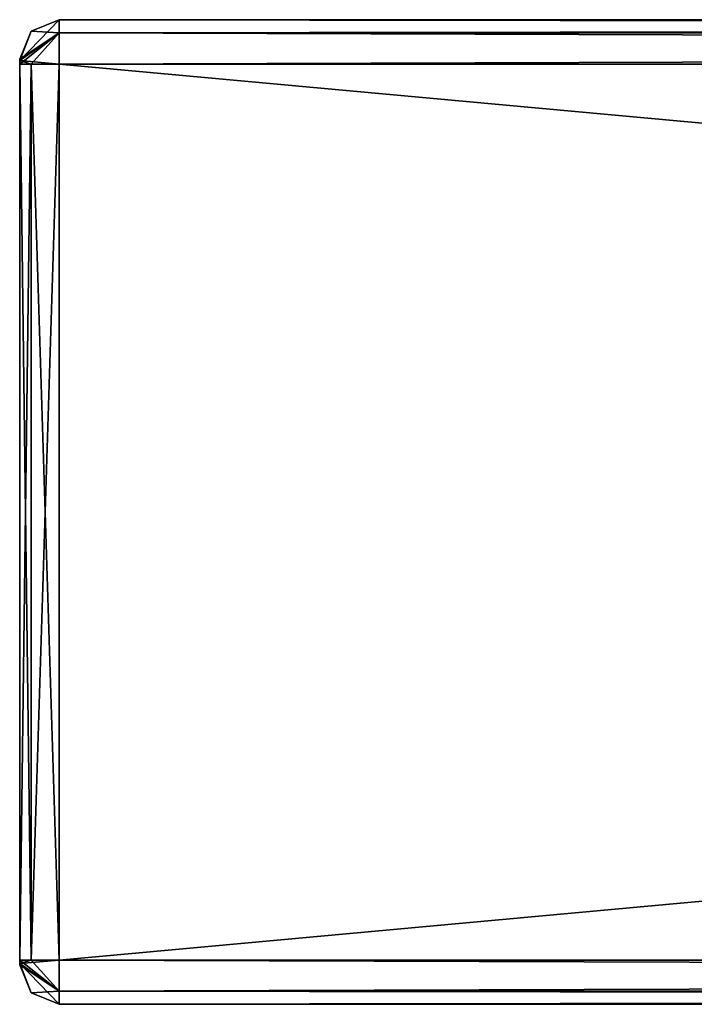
# Model space of a CAD drawing. Extents: x -54 to 446, y -6 to 1624.
# Tile 1 of 225: x -54 to -20, y 15 to 65. Entities that reach past the tile are written whole.
import ezdxf

# ---------------------------------------------------------------- set-up
doc = ezdxf.new("R2010")
doc.units = 0
doc.header["$LTSCALE"] = 46.933333
for name, color, linetype in [('161', 7, 'CONTINUOUS'), ('163', 7, 'CONTINUOUS'), ('164', 7, 'CONTINUOUS'), ('165', 7, 'CONTINUOUS'), ('166', 7, 'CONTINUOUS'), ('167', 7, 'CONTINUOUS'), ('168', 7, 'CONTINUOUS'), ('169', 7, 'CONTINUOUS'), ('170', 7, 'CONTINUOUS'), ('171', 7, 'CONTINUOUS'), ('172', 7, 'CONTINUOUS'), ('173', 7, 'CONTINUOUS'), ('174', 7, 'CONTINUOUS'), ('175', 7, 'CONTINUOUS'), ('176', 7, 'CONTINUOUS'), ('177', 7, 'CONTINUOUS'), ('178', 7, 'CONTINUOUS')]:
    doc.layers.add(name, color=color, linetype=linetype)

msp = doc.modelspace()

# ---------------------------------------------------------------- linework, layer by layer
at = {"layer": '161', "color": 7, "linetype": 'CONTINUOUS'}
for points in [[(-54, 62.927, 26.927), (-54, 63, 26.75), (-54, 62.927, 21.073), (-54, 62.927, 26.927)], [(-54, 63, 26.75), (-54, 63, 21.25), (-54, 62.927, 21.073), (-54, 63, 26.75)], [(-54, 62.75, 21), (-54, 62.75, 27), (-54, 62.927, 26.927), (-54, 62.75, 21)], [(-54, 62.75, 21), (-54, 62.927, 26.927), (-54, 62.927, 21.073), (-54, 62.75, 21)], [(-54, 62.75, 21), (-54, 17.25, 21), (-54, 62.75, 27), (-54, 62.75, 21)], [(-54, 17.25, 21), (-54, 17.25, 27), (-54, 62.75, 27), (-54, 17.25, 21)], [(-54, 17.25, 21), (-54, 17.073, 21.073), (-54, 17.25, 27), (-54, 17.25, 21)], [(-54, 17.073, 21.073), (-54, 17.073, 26.927), (-54, 17.25, 27), (-54, 17.073, 21.073)], [(-54, 17.073, 21.073), (-54, 17, 21.25), (-54, 17.073, 26.927), (-54, 17.073, 21.073)], [(-54, 17, 21.25), (-54, 17, 26.75), (-54, 17.073, 26.927), (-54, 17, 21.25)]]:
    msp.add_3dface(points, dxfattribs=at)
at = {"layer": '163', "color": 7, "linetype": 'CONTINUOUS'}
for points in [[(444, 62.75, 29), (-52, 62.75, 29), (444, 17.25, 29), (444, 62.75, 29)], [(-52, 62.75, 29), (-52, 17.25, 29), (444, 17.25, 29), (-52, 62.75, 29)]]:
    msp.add_3dface(points, dxfattribs=at)
at = {"layer": '164', "color": 7, "linetype": 'CONTINUOUS'}
for points in [[(444, 15, 26.75), (-52, 15, 26.75), (444, 15, 21.25), (444, 15, 26.75)], [(-52, 15, 26.75), (-52, 15, 21.25), (444, 15, 21.25), (-52, 15, 26.75)]]:
    msp.add_3dface(points, dxfattribs=at)
at = {"layer": '165', "color": 7, "linetype": 'CONTINUOUS'}
for points in [[(444, 17.25, 19), (-52, 17.25, 19), (444, 62.75, 19), (444, 17.25, 19)], [(-52, 17.25, 19), (-52, 62.75, 19), (444, 62.75, 19), (-52, 17.25, 19)]]:
    msp.add_3dface(points, dxfattribs=at)
at = {"layer": '166', "color": 7, "linetype": 'CONTINUOUS'}
for points in [[(-52, 65, 26.75), (444, 65, 26.75), (-52, 65, 21.25), (-52, 65, 26.75)], [(-52, 65, 21.25), (444, 65, 26.75), (444, 65, 21.25), (-52, 65, 21.25)]]:
    msp.add_3dface(points, dxfattribs=at)
at = {"layer": '167', "color": 7, "linetype": 'CONTINUOUS'}
for points in [[(-52, 65, 26.75), (-52, 64.341, 28.341), (444, 65, 26.75), (-52, 65, 26.75)], [(444, 65, 26.75), (-52, 64.341, 28.341), (444, 64.341, 28.341), (444, 65, 26.75)], [(-52, 64.341, 28.341), (-52, 62.75, 29), (444, 64.341, 28.341), (-52, 64.341, 28.341)], [(444, 64.341, 28.341), (-52, 62.75, 29), (444, 62.75, 29), (444, 64.341, 28.341)]]:
    msp.add_3dface(points, dxfattribs=at)
at = {"layer": '168', "color": 7, "linetype": 'CONTINUOUS'}
for points in [[(444, 17.25, 29), (-52, 17.25, 29), (-52, 15.659, 28.341), (444, 17.25, 29)], [(444, 17.25, 29), (-52, 15.659, 28.341), (444, 15.659, 28.341), (444, 17.25, 29)], [(-52, 15.659, 28.341), (-52, 15, 26.75), (444, 15.659, 28.341), (-52, 15.659, 28.341)], [(444, 15.659, 28.341), (-52, 15, 26.75), (444, 15, 26.75), (444, 15.659, 28.341)]]:
    msp.add_3dface(points, dxfattribs=at)
at = {"layer": '169', "color": 7, "linetype": 'CONTINUOUS'}
for points in [[(-52, 15.659, 19.659), (-52, 17.25, 19), (444, 15.659, 19.659), (-52, 15.659, 19.659)], [(444, 15.659, 19.659), (-52, 17.25, 19), (444, 17.25, 19), (444, 15.659, 19.659)], [(444, 15, 21.25), (-52, 15, 21.25), (-52, 15.659, 19.659), (444, 15, 21.25)], [(444, 15, 21.25), (-52, 15.659, 19.659), (444, 15.659, 19.659), (444, 15, 21.25)]]:
    msp.add_3dface(points, dxfattribs=at)
at = {"layer": '170', "color": 7, "linetype": 'CONTINUOUS'}
for points in [[(-52, 64.341, 19.659), (-52, 65, 21.25), (444, 64.341, 19.659), (-52, 64.341, 19.659)], [(444, 64.341, 19.659), (-52, 65, 21.25), (444, 65, 21.25), (444, 64.341, 19.659)], [(444, 62.75, 19), (-52, 62.75, 19), (-52, 64.341, 19.659), (444, 62.75, 19)], [(444, 62.75, 19), (-52, 64.341, 19.659), (444, 64.341, 19.659), (444, 62.75, 19)]]:
    msp.add_3dface(points, dxfattribs=at)
at = {"layer": '171', "color": 7, "linetype": 'CONTINUOUS'}
for points in [[(-52, 65, 21.25), (-52, 64.341, 19.659), (-53.414, 64.414, 21.25), (-52, 65, 21.25)], [(-52, 64.341, 19.659), (-54, 63, 21.25), (-53.414, 64.414, 21.25), (-52, 64.341, 19.659)], [(-52, 64.341, 19.659), (-52, 62.75, 19), (-54, 62.927, 21.073), (-52, 64.341, 19.659)], [(-54, 63, 21.25), (-52, 64.341, 19.659), (-54, 62.927, 21.073), (-54, 63, 21.25)], [(-52, 62.75, 19), (-53.414, 62.75, 19.586), (-54, 62.927, 21.073), (-52, 62.75, 19)], [(-53.414, 62.75, 19.586), (-54, 62.75, 21), (-54, 62.927, 21.073), (-53.414, 62.75, 19.586)]]:
    msp.add_3dface(points, dxfattribs=at)
at = {"layer": '172', "color": 7, "linetype": 'CONTINUOUS'}
for points in [[(-52, 65, 26.75), (-52, 65, 21.25), (-53.414, 64.414, 21.25), (-52, 65, 26.75)], [(-53.414, 64.414, 26.75), (-52, 65, 26.75), (-53.414, 64.414, 21.25), (-53.414, 64.414, 26.75)], [(-54, 63, 26.75), (-53.414, 64.414, 26.75), (-54, 63, 21.25), (-54, 63, 26.75)], [(-54, 63, 21.25), (-53.414, 64.414, 26.75), (-53.414, 64.414, 21.25), (-54, 63, 21.25)]]:
    msp.add_3dface(points, dxfattribs=at)
at = {"layer": '173', "color": 7, "linetype": 'CONTINUOUS'}
for points in [[(-52, 64.341, 28.341), (-52, 65, 26.75), (-54, 62.927, 26.927), (-52, 64.341, 28.341)], [(-54, 62.927, 26.927), (-52, 65, 26.75), (-53.414, 64.414, 26.75), (-54, 62.927, 26.927)], [(-54, 63, 26.75), (-54, 62.927, 26.927), (-53.414, 64.414, 26.75), (-54, 63, 26.75)], [(-52, 64.341, 28.341), (-54, 62.75, 27), (-53.414, 62.75, 28.414), (-52, 64.341, 28.341)], [(-54, 62.75, 27), (-52, 64.341, 28.341), (-54, 62.927, 26.927), (-54, 62.75, 27)], [(-52, 62.75, 29), (-52, 64.341, 28.341), (-53.414, 62.75, 28.414), (-52, 62.75, 29)]]:
    msp.add_3dface(points, dxfattribs=at)
at = {"layer": '174', "color": 7, "linetype": 'CONTINUOUS'}
for points in [[(-54, 17.25, 27), (-53.414, 17.25, 28.414), (-54, 62.75, 27), (-54, 17.25, 27)], [(-54, 62.75, 27), (-53.414, 17.25, 28.414), (-53.414, 62.75, 28.414), (-54, 62.75, 27)], [(-52, 17.25, 29), (-52, 62.75, 29), (-53.414, 62.75, 28.414), (-52, 17.25, 29)], [(-53.414, 17.25, 28.414), (-52, 17.25, 29), (-53.414, 62.75, 28.414), (-53.414, 17.25, 28.414)]]:
    msp.add_3dface(points, dxfattribs=at)
at = {"layer": '175', "color": 7, "linetype": 'CONTINUOUS'}
for points in [[(-52, 15.659, 28.341), (-52, 17.25, 29), (-54, 17.073, 26.927), (-52, 15.659, 28.341)], [(-54, 17.073, 26.927), (-52, 17.25, 29), (-53.414, 17.25, 28.414), (-54, 17.073, 26.927)], [(-54, 17.25, 27), (-54, 17.073, 26.927), (-53.414, 17.25, 28.414), (-54, 17.25, 27)], [(-54, 17, 26.75), (-52, 15.659, 28.341), (-54, 17.073, 26.927), (-54, 17, 26.75)], [(-52, 15.659, 28.341), (-54, 17, 26.75), (-53.414, 15.586, 26.75), (-52, 15.659, 28.341)], [(-52, 15, 26.75), (-52, 15.659, 28.341), (-53.414, 15.586, 26.75), (-52, 15, 26.75)]]:
    msp.add_3dface(points, dxfattribs=at)
at = {"layer": '176', "color": 7, "linetype": 'CONTINUOUS'}
for points in [[(-54, 17, 21.25), (-53.414, 15.586, 21.25), (-54, 17, 26.75), (-54, 17, 21.25)], [(-54, 17, 26.75), (-53.414, 15.586, 21.25), (-53.414, 15.586, 26.75), (-54, 17, 26.75)], [(-52, 15, 21.25), (-52, 15, 26.75), (-53.414, 15.586, 26.75), (-52, 15, 21.25)], [(-53.414, 15.586, 21.25), (-52, 15, 21.25), (-53.414, 15.586, 26.75), (-53.414, 15.586, 21.25)]]:
    msp.add_3dface(points, dxfattribs=at)
at = {"layer": '177', "color": 7, "linetype": 'CONTINUOUS'}
for points in [[(-52, 15.659, 19.659), (-54, 17.25, 21), (-53.414, 17.25, 19.586), (-52, 15.659, 19.659)], [(-54, 17.25, 21), (-52, 15.659, 19.659), (-54, 17.073, 21.073), (-54, 17.25, 21)], [(-52, 15.659, 19.659), (-52, 15, 21.25), (-54, 17.073, 21.073), (-52, 15.659, 19.659)], [(-54, 17.073, 21.073), (-52, 15, 21.25), (-53.414, 15.586, 21.25), (-54, 17.073, 21.073)], [(-54, 17, 21.25), (-54, 17.073, 21.073), (-53.414, 15.586, 21.25), (-54, 17, 21.25)], [(-52, 17.25, 19), (-52, 15.659, 19.659), (-53.414, 17.25, 19.586), (-52, 17.25, 19)]]:
    msp.add_3dface(points, dxfattribs=at)
at = {"layer": '178', "color": 7, "linetype": 'CONTINUOUS'}
for points in [[(-54, 17.25, 21), (-54, 62.75, 21), (-53.414, 62.75, 19.586), (-54, 17.25, 21)], [(-53.414, 17.25, 19.586), (-54, 17.25, 21), (-53.414, 62.75, 19.586), (-53.414, 17.25, 19.586)], [(-52, 62.75, 19), (-52, 17.25, 19), (-53.414, 17.25, 19.586), (-52, 62.75, 19)], [(-52, 62.75, 19), (-53.414, 17.25, 19.586), (-53.414, 62.75, 19.586), (-52, 62.75, 19)]]:
    msp.add_3dface(points, dxfattribs=at)

doc.saveas('drawing.dxf')
